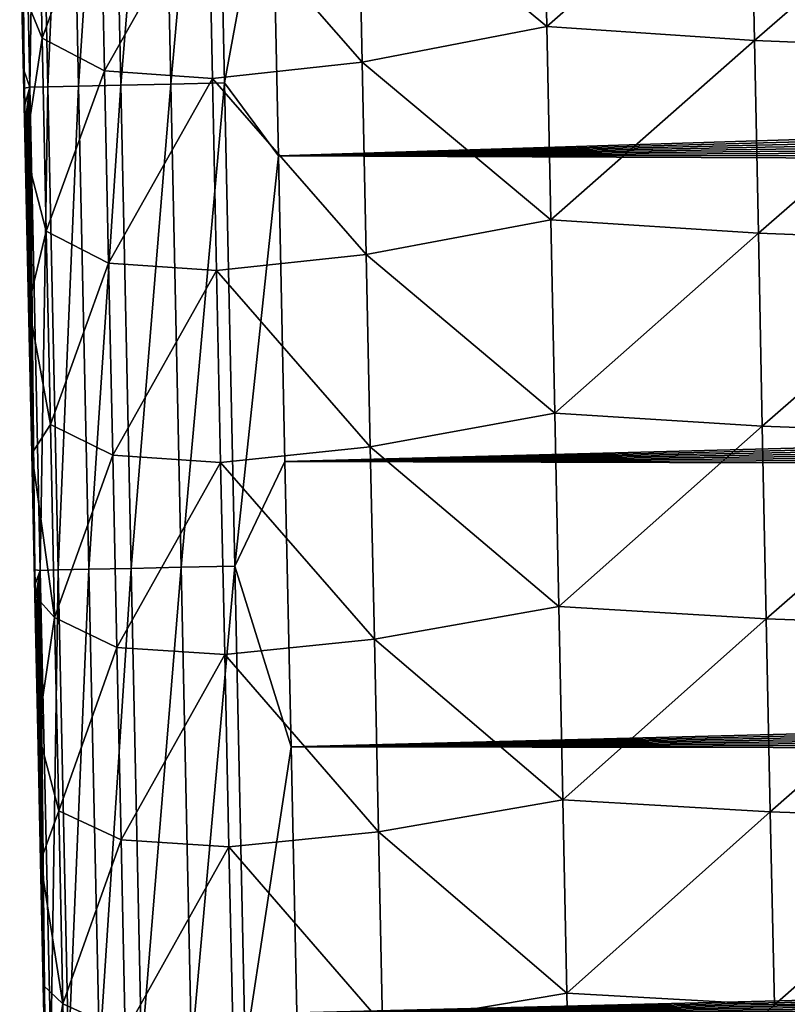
# Model space of a CAD drawing. Header units: metres. Extents: x -26 to 26, y -119 to 32.
# Tile 51 of 208: x -14.96 to -12.8, y -97.16 to -94.4. Entities that reach past the tile are written whole.
import ezdxf

# ---------------------------------------------------------------- set-up
doc = ezdxf.new("R2010")
doc.units = ezdxf.units.M
doc.layers.add('solid_13_411_041_XXX', color=7, linetype='CONTINUOUS')

msp = doc.modelspace()

# ---------------------------------------------------------------- linework, layer by layer
at = {"layer": 'solid_13_411_041_XXX'}
for points in [[(-14.703676, -93.2258, 144.9935), (-14.821971, -93.22831, 144.875427), (-14.793224, -94.584007, 144.875488)], [(-14.674926, -94.581474, 144.993591), (-14.703676, -93.2258, 144.9935), (-14.793224, -94.584007, 144.875488)], [(-14.563117, -93.222816, 145.07959), (-14.703676, -93.2258, 144.9935), (-14.674926, -94.581474, 144.993591)], [(-14.534355, -94.578468, 145.079697), (-14.563117, -93.222816, 145.07959), (-14.674926, -94.581474, 144.993591)], [(-14.412887, -93.219635, 145.129532), (-14.563117, -93.222816, 145.07959), (-14.534355, -94.578468, 145.079697)], [(-14.384111, -94.575256, 145.129639), (-14.412887, -93.219635, 145.129532), (-14.534355, -94.578468, 145.079697)], [(-14.252382, -93.859932, 145.144974), (-14.412887, -93.219635, 145.129532), (-14.384111, -94.575256, 145.129639)], [(-14.908351, -93.230148, 144.735001), (-14.958597, -93.231224, 144.584793), (-14.92983, -94.586952, 144.584808)], [(-14.958597, -93.231224, 144.584793), (-14.949546, -94.397316, 144.437149), (-14.948511, -94.445892, 144.437149)], [(-14.958597, -93.231224, 144.584793), (-14.948511, -94.445892, 144.437149), (-14.947482, -94.494141, 144.437149)], [(-14.958597, -93.231224, 144.584793), (-14.947482, -94.494141, 144.437149), (-14.946461, -94.542076, 144.437149)], [(-14.92983, -94.586952, 144.584808), (-14.958597, -93.231224, 144.584793), (-14.946461, -94.542076, 144.437149)], [(-14.879599, -94.585861, 144.735031), (-14.908351, -93.230148, 144.735001), (-14.92983, -94.586952, 144.584808)], [(-14.821971, -93.22831, 144.875427), (-14.908351, -93.230148, 144.735001), (-14.879599, -94.585861, 144.735031)], [(-14.793224, -94.584007, 144.875488), (-14.821971, -93.22831, 144.875427), (-14.879599, -94.585861, 144.735031)], [(-14.232795, -94.779755, 145.145065), (-14.252382, -93.859932, 145.144974), (-14.384111, -94.575256, 145.129639)], [(14.251861, -93.885872, 145.144989), (-14.252382, -93.859932, 145.144974), (-14.232795, -94.779755, 145.145065)], [(14.251861, -93.885872, 145.144989), (-14.232795, -94.779755, 145.145065), (14.249102, -94.015755, 145.144989)], [(-14.008972, -93.976913, 139.945023), (-13.490928, -93.87426, 139.523193), (-13.479749, -94.416557, 139.527847)], [(-13.479749, -94.416557, 139.527847), (-13.490928, -93.87426, 139.523193), (-12.907828, -93.91523, 139.221313)], [(-14.907638, -93.90786, 141.651138), (-14.89596, -94.449646, 141.654846), (-14.953099, -94.307411, 142.245163)], [(-14.732266, -94.002098, 141.047241), (-14.89596, -94.449646, 141.654846), (-14.907638, -93.90786, 141.651138)], [(-13.479749, -94.416557, 139.527847), (-12.907828, -93.91523, 139.221313), (-12.896911, -94.456154, 139.226105)], [(-12.896911, -94.456154, 139.226105), (-12.907828, -93.91523, 139.221313), (-12.302778, -93.940414, 139.048508)], [(-12.896911, -94.456154, 139.226105), (-12.302778, -93.940414, 139.048508), (-12.292122, -94.480354, 139.05336)], [(-14.429241, -94.024467, 140.465302), (-14.008972, -93.976913, 139.945023), (-13.997631, -94.516655, 139.949478)], [(-13.997631, -94.516655, 139.949478), (-14.008972, -93.976913, 139.945023), (-13.479749, -94.416557, 139.527847)], [(-14.720678, -94.541359, 141.051208), (-14.89596, -94.449646, 141.654846), (-14.732266, -94.002098, 141.047241)], [(-14.720678, -94.541359, 141.051208), (-14.732266, -94.002098, 141.047241), (-14.429241, -94.024467, 140.465302)], [(-14.720678, -94.541359, 141.051208), (-14.429241, -94.024467, 140.465302), (-14.417765, -94.563057, 140.469513)], [(-14.417765, -94.563057, 140.469513), (-14.429241, -94.024467, 140.465302), (-13.997631, -94.516655, 139.949478)], [(14.249102, -94.015755, 145.144989), (-14.232795, -94.779755, 145.145065), (14.246366, -94.144432, 145.145004)], [(14.246366, -94.144432, 145.145004), (-14.232795, -94.779755, 145.145065), (14.243652, -94.271935, 145.14502)], [(14.243652, -94.271935, 145.14502), (-14.232795, -94.779755, 145.145065), (14.240961, -94.398308, 145.14502)], [(-14.953099, -94.307411, 142.245163), (-14.943279, -94.762756, 142.248138), (-14.950587, -94.348412, 144.437149)], [(-14.89596, -94.449646, 141.654846), (-14.943279, -94.762756, 142.248138), (-14.953099, -94.307411, 142.245163)], [(-14.943279, -94.762756, 142.248138), (-14.949546, -94.397316, 144.437149), (-14.950587, -94.348412, 144.437149)], [(-14.943279, -94.762756, 142.248138), (-14.948511, -94.445892, 144.437149), (-14.949546, -94.397316, 144.437149)], [(14.240961, -94.398308, 145.14502), (-14.232795, -94.779755, 145.145065), (14.238295, -94.523468, 145.145035)], [(-13.997631, -94.516655, 139.949478), (-13.479749, -94.416557, 139.527847), (-13.468506, -94.958885, 139.532516)], [(-13.468506, -94.958885, 139.532516), (-13.479749, -94.416557, 139.527847), (-12.896911, -94.456154, 139.226105)], [(-14.943279, -94.762756, 142.248138), (-14.947482, -94.494141, 144.437149), (-14.948511, -94.445892, 144.437149)], [(-14.89596, -94.449646, 141.654846), (-14.884257, -94.991455, 141.658661), (-14.943279, -94.762756, 142.248138)], [(-14.720678, -94.541359, 141.051208), (-14.884257, -94.991455, 141.658661), (-14.89596, -94.449646, 141.654846)], [(-13.468506, -94.958885, 139.532516), (-12.896911, -94.456154, 139.226105), (-12.885909, -94.997101, 139.230896)], [(-12.885909, -94.997101, 139.230896), (-12.896911, -94.456154, 139.226105), (-12.292122, -94.480354, 139.05336)], [(-14.943279, -94.762756, 142.248138), (-14.946461, -94.542076, 144.437149), (-14.947482, -94.494141, 144.437149)], [(-12.885909, -94.997101, 139.230896), (-12.292122, -94.480354, 139.05336), (-12.281363, -95.020302, 139.058212)], [(-14.417765, -94.563057, 140.469513), (-13.997631, -94.516655, 139.949478), (-13.986241, -95.056427, 139.953964)], [(14.238295, -94.523468, 145.145035), (-14.232795, -94.779755, 145.145065), (14.235651, -94.647369, 145.14505)], [(-13.986241, -95.056427, 139.953964), (-13.997631, -94.516655, 139.949478), (-13.468506, -94.958885, 139.532516)], [(-14.943279, -94.762756, 142.248138), (-14.945444, -94.589699, 144.437149), (-14.946461, -94.542076, 144.437149)], [(-14.92983, -94.586952, 144.584808), (-14.946461, -94.542076, 144.437149), (-14.945444, -94.589699, 144.437149)], [(-14.709063, -95.080643, 141.055252), (-14.884257, -94.991455, 141.658661), (-14.720678, -94.541359, 141.051208)], [(-14.709063, -95.080643, 141.055252), (-14.720678, -94.541359, 141.051208), (-14.417765, -94.563057, 140.469513)], [(-14.709063, -95.080643, 141.055252), (-14.417765, -94.563057, 140.469513), (-14.406253, -95.101692, 140.473785)], [(-14.534355, -94.578468, 145.079697), (-14.674926, -94.581474, 144.993591), (-14.645913, -95.937141, 144.993683)], [(-14.505335, -95.934113, 145.079803), (-14.534355, -94.578468, 145.079697), (-14.645913, -95.937141, 144.993683)], [(-14.384111, -94.575256, 145.129639), (-14.534355, -94.578468, 145.079697), (-14.505335, -95.934113, 145.079803)], [(-14.355081, -95.930878, 145.129761), (-14.384111, -94.575256, 145.129639), (-14.505335, -95.934113, 145.079803)], [(-14.406253, -95.101692, 140.473785), (-14.417765, -94.563057, 140.469513), (-13.986241, -95.056427, 139.953964)], [(-14.232795, -94.779755, 145.145065), (-14.384111, -94.575256, 145.129639), (-14.355081, -95.930878, 145.129761)], [(-14.92983, -94.586952, 144.584808), (-14.945444, -94.589699, 144.437149), (-14.944435, -94.637032, 144.437149)], [(-14.943279, -94.762756, 142.248138), (-14.944435, -94.637032, 144.437149), (-14.945444, -94.589699, 144.437149)], [(-14.92983, -94.586952, 144.584808), (-14.944435, -94.637032, 144.437149), (-14.943431, -94.684074, 144.437149)], [(-14.92983, -94.586952, 144.584808), (-14.943431, -94.684074, 144.437149), (-14.942432, -94.730843, 144.437149)], [(-14.92983, -94.586952, 144.584808), (-14.942432, -94.730843, 144.437149), (-14.941439, -94.777351, 144.437149)], [(-14.92983, -94.586952, 144.584808), (-14.941439, -94.777351, 144.437149), (-14.940451, -94.823601, 144.437149)], [(-14.92983, -94.586952, 144.584808), (-14.940451, -94.823601, 144.437149), (-14.939468, -94.869606, 144.437149)], [(-14.92983, -94.586952, 144.584808), (-14.939468, -94.869606, 144.437149), (-14.93849, -94.915375, 144.437149)], [(-14.92983, -94.586952, 144.584808), (-14.93849, -94.915375, 144.437149), (-14.937518, -94.960808, 144.437149)], [(-14.92983, -94.586952, 144.584808), (-14.937518, -94.960808, 144.437149), (-14.936554, -95.005898, 144.437149)], [(-14.92983, -94.586952, 144.584808), (-14.936554, -95.005898, 144.437149), (-14.935596, -95.050674, 144.437149)], [(-14.92983, -94.586952, 144.584808), (-14.935596, -95.050674, 144.437149), (-14.934645, -95.095139, 144.437149)], [(-14.92983, -94.586952, 144.584808), (-14.934645, -95.095139, 144.437149), (-14.933699, -95.139328, 144.437164)], [(-14.92983, -94.586952, 144.584808), (-14.933699, -95.139328, 144.437164), (-14.932758, -95.18325, 144.437164)], [(-14.92983, -94.586952, 144.584808), (-14.932758, -95.18325, 144.437164), (-14.931823, -95.226929, 144.437164)], [(-14.92983, -94.586952, 144.584808), (-14.931823, -95.226929, 144.437164), (-14.930892, -95.270378, 144.437164)], [(-14.92983, -94.586952, 144.584808), (-14.930892, -95.270378, 144.437164), (-14.929965, -95.313622, 144.437164)], [(-14.92983, -94.586952, 144.584808), (-14.929965, -95.313622, 144.437164), (-14.929042, -95.356682, 144.437164)], [(-14.879599, -94.585861, 144.735031), (-14.92983, -94.586952, 144.584808), (-14.900805, -95.94265, 144.584854)], [(-14.92983, -94.586952, 144.584808), (-14.929042, -95.356682, 144.437164), (-14.928123, -95.399567, 144.437164)], [(-14.92983, -94.586952, 144.584808), (-14.928123, -95.399567, 144.437164), (-14.927206, -95.442299, 144.437164)], [(-14.92983, -94.586952, 144.584808), (-14.927206, -95.442299, 144.437164), (-14.926291, -95.484901, 144.437164)], [(-14.92983, -94.586952, 144.584808), (-14.926291, -95.484901, 144.437164), (-14.92538, -95.52739, 144.437164)], [(-14.92983, -94.586952, 144.584808), (-14.92538, -95.52739, 144.437164), (-14.924473, -95.569672, 144.437164)], [(-14.92983, -94.586952, 144.584808), (-14.924473, -95.569672, 144.437164), (-14.92357, -95.611702, 144.437164)], [(-14.92983, -94.586952, 144.584808), (-14.92357, -95.611702, 144.437164), (-14.922672, -95.653488, 144.437164)], [(-14.92983, -94.586952, 144.584808), (-14.922672, -95.653488, 144.437164), (-14.92178, -95.695061, 144.437164)], [(-14.92983, -94.586952, 144.584808), (-14.92178, -95.695061, 144.437164), (-14.92089, -95.736435, 144.43718)], [(-14.92983, -94.586952, 144.584808), (-14.92089, -95.736435, 144.43718), (-14.920005, -95.777634, 144.43718)], [(-14.92983, -94.586952, 144.584808), (-14.920005, -95.777634, 144.43718), (-14.919123, -95.818672, 144.43718)], [(-14.92983, -94.586952, 144.584808), (-14.919123, -95.818672, 144.43718), (-14.918242, -95.859566, 144.43718)], [(-14.92983, -94.586952, 144.584808), (-14.918242, -95.859566, 144.43718), (-14.917366, -95.900345, 144.43718)], [(-14.92983, -94.586952, 144.584808), (-14.917366, -95.900345, 144.43718), (-14.916491, -95.941017, 144.43718)], [(-14.900805, -95.94265, 144.584854), (-14.92983, -94.586952, 144.584808), (-14.916491, -95.941017, 144.43718)], [(-14.850585, -95.941559, 144.735092), (-14.879599, -94.585861, 144.735031), (-14.900805, -95.94265, 144.584854)], [(-14.793224, -94.584007, 144.875488), (-14.879599, -94.585861, 144.735031), (-14.850585, -95.941559, 144.735092)], [(-14.764215, -95.93969, 144.875565), (-14.793224, -94.584007, 144.875488), (-14.850585, -95.941559, 144.735092)], [(-14.674926, -94.581474, 144.993591), (-14.793224, -94.584007, 144.875488), (-14.764215, -95.93969, 144.875565)], [(-14.645913, -95.937141, 144.993683), (-14.674926, -94.581474, 144.993591), (-14.764215, -95.93969, 144.875565)], [(-14.943279, -94.762756, 142.248138), (-14.943431, -94.684074, 144.437149), (-14.944435, -94.637032, 144.437149)], [(14.235651, -94.647369, 145.14505), (-14.232795, -94.779755, 145.145065), (14.233032, -94.77005, 145.145065)], [(-14.943279, -94.762756, 142.248138), (-14.942432, -94.730843, 144.437149), (-14.943431, -94.684074, 144.437149)], [(-14.943279, -94.762756, 142.248138), (-14.941439, -94.777351, 144.437149), (-14.942432, -94.730843, 144.437149)], [(-14.943279, -94.762756, 142.248138), (-14.933867, -95.19841, 142.251068), (-14.941439, -94.777351, 144.437149)], [(-14.884257, -94.991455, 141.658661), (-14.933867, -95.19841, 142.251068), (-14.943279, -94.762756, 142.248138)], [(14.233032, -94.77005, 145.145065), (-14.232795, -94.779755, 145.145065), (14.230436, -94.891541, 145.145065)], [(-14.933867, -95.19841, 142.251068), (-14.940451, -94.823601, 144.437149), (-14.941439, -94.777351, 144.437149)], [(-14.214422, -95.637619, 145.145126), (-14.232795, -94.779755, 145.145065), (-14.355081, -95.930878, 145.129761)], [(14.230436, -94.891541, 145.145065), (-14.232795, -94.779755, 145.145065), (-14.214422, -95.637619, 145.145126)], [(-14.933867, -95.19841, 142.251068), (-14.939468, -94.869606, 144.437149), (-14.940451, -94.823601, 144.437149)], [(-14.933867, -95.19841, 142.251068), (-14.93849, -94.915375, 144.437149), (-14.939468, -94.869606, 144.437149)], [(14.230436, -94.891541, 145.145065), (-14.214422, -95.637619, 145.145126), (14.227863, -95.011871, 145.145081)], [(-14.933867, -95.19841, 142.251068), (-14.937518, -94.960808, 144.437149), (-14.93849, -94.915375, 144.437149)], [(-14.933867, -95.19841, 142.251068), (-14.936554, -95.005898, 144.437149), (-14.937518, -94.960808, 144.437149)], [(-13.986241, -95.056427, 139.953964), (-13.468506, -94.958885, 139.532516), (-13.457197, -95.501266, 139.537216)], [(-13.457197, -95.501266, 139.537216), (-13.468506, -94.958885, 139.532516), (-12.885909, -94.997101, 139.230896)], [(-14.884257, -94.991455, 141.658661), (-14.872528, -95.533279, 141.662567), (-14.933867, -95.19841, 142.251068)], [(-14.709063, -95.080643, 141.055252), (-14.872528, -95.533279, 141.662567), (-14.884257, -94.991455, 141.658661)], [(-14.933867, -95.19841, 142.251068), (-14.935596, -95.050674, 144.437149), (-14.936554, -95.005898, 144.437149)], [(14.227863, -95.011871, 145.145081), (-14.214422, -95.637619, 145.145126), (14.225312, -95.131081, 145.145096)], [(-13.457197, -95.501266, 139.537216), (-12.885909, -94.997101, 139.230896), (-12.874823, -95.538094, 139.235703)], [(-12.874823, -95.538094, 139.235703), (-12.885909, -94.997101, 139.230896), (-12.281363, -95.020302, 139.058212)], [(-12.874823, -95.538094, 139.235703), (-12.281363, -95.020302, 139.058212), (-12.270496, -95.56028, 139.06308)], [(-14.933867, -95.19841, 142.251068), (-14.934645, -95.095139, 144.437149), (-14.935596, -95.050674, 144.437149)], [(-14.406253, -95.101692, 140.473785), (-13.986241, -95.056427, 139.953964), (-13.974803, -95.596268, 139.958481)], [(-13.974803, -95.596268, 139.958481), (-13.986241, -95.056427, 139.953964), (-13.457197, -95.501266, 139.537216)], [(-14.933867, -95.19841, 142.251068), (-14.933699, -95.139328, 144.437164), (-14.934645, -95.095139, 144.437149)], [(-14.697418, -95.619972, 141.059372), (-14.872528, -95.533279, 141.662567), (-14.709063, -95.080643, 141.055252)], [(-14.697418, -95.619972, 141.059372), (-14.709063, -95.080643, 141.055252), (-14.406253, -95.101692, 140.473785)], [(-14.697418, -95.619972, 141.059372), (-14.406253, -95.101692, 140.473785), (-14.394706, -95.640381, 140.478119)], [(-14.394706, -95.640381, 140.478119), (-14.406253, -95.101692, 140.473785), (-13.974803, -95.596268, 139.958481)], [(14.225312, -95.131081, 145.145096), (-14.214422, -95.637619, 145.145126), (14.222783, -95.249207, 145.145096)], [(-14.933867, -95.19841, 142.251068), (-14.932758, -95.18325, 144.437164), (-14.933699, -95.139328, 144.437164)], [(-14.933867, -95.19841, 142.251068), (-14.931823, -95.226929, 144.437164), (-14.932758, -95.18325, 144.437164)], [(-14.933867, -95.19841, 142.251068), (-14.924857, -95.6147, 142.253937), (-14.931823, -95.226929, 144.437164)], [(-14.872528, -95.533279, 141.662567), (-14.924857, -95.6147, 142.253937), (-14.933867, -95.19841, 142.251068)], [(-14.924857, -95.6147, 142.253937), (-14.930892, -95.270378, 144.437164), (-14.931823, -95.226929, 144.437164)], [(-14.924857, -95.6147, 142.253937), (-14.929965, -95.313622, 144.437164), (-14.930892, -95.270378, 144.437164)], [(14.222783, -95.249207, 145.145096), (-14.214422, -95.637619, 145.145126), (14.220274, -95.366264, 145.145111)], [(-14.924857, -95.6147, 142.253937), (-14.929042, -95.356682, 144.437164), (-14.929965, -95.313622, 144.437164)], [(-14.924857, -95.6147, 142.253937), (-14.928123, -95.399567, 144.437164), (-14.929042, -95.356682, 144.437164)], [(14.220274, -95.366264, 145.145111), (-14.214422, -95.637619, 145.145126), (14.217787, -95.482246, 145.145126)], [(-14.924857, -95.6147, 142.253937), (-14.927206, -95.442299, 144.437164), (-14.928123, -95.399567, 144.437164)], [(-14.924857, -95.6147, 142.253937), (-14.926291, -95.484901, 144.437164), (-14.927206, -95.442299, 144.437164)], [(-14.924857, -95.6147, 142.253937), (-14.92538, -95.52739, 144.437164), (-14.926291, -95.484901, 144.437164)], [(14.217787, -95.482246, 145.145126), (-14.214422, -95.637619, 145.145126), (14.215323, -95.597069, 145.145126)], [(-13.974803, -95.596268, 139.958481), (-13.457197, -95.501266, 139.537216), (-13.445822, -96.043709, 139.541946)], [(-13.445822, -96.043709, 139.541946), (-13.457197, -95.501266, 139.537216), (-12.874823, -95.538094, 139.235703)], [(-14.924857, -95.6147, 142.253937), (-14.924473, -95.569672, 144.437164), (-14.92538, -95.52739, 144.437164)], [(-14.872528, -95.533279, 141.662567), (-14.860774, -96.075134, 141.66658), (-14.924857, -95.6147, 142.253937)], [(-14.697418, -95.619972, 141.059372), (-14.860774, -96.075134, 141.66658), (-14.872528, -95.533279, 141.662567)], [(-13.445822, -96.043709, 139.541946), (-12.874823, -95.538094, 139.235703), (-12.863648, -96.079124, 139.240509)], [(-12.863648, -96.079124, 139.240509), (-12.874823, -95.538094, 139.235703), (-12.270496, -95.56028, 139.06308)], [(-14.924857, -95.6147, 142.253937), (-14.92357, -95.611702, 144.437164), (-14.924473, -95.569672, 144.437164)], [(-12.863648, -96.079124, 139.240509), (-12.270496, -95.56028, 139.06308), (-12.259523, -96.100281, 139.067932)], [(-14.394706, -95.640381, 140.478119), (-13.974803, -95.596268, 139.958481), (-13.963316, -96.136169, 139.963043)], [(14.215323, -95.597069, 145.145126), (-14.214422, -95.637619, 145.145126), (14.212881, -95.710747, 145.145142)], [(-13.963316, -96.136169, 139.963043), (-13.974803, -95.596268, 139.958481), (-13.445822, -96.043709, 139.541946)], [(-14.924857, -95.6147, 142.253937), (-14.922672, -95.653488, 144.437164), (-14.92357, -95.611702, 144.437164)], [(-14.924857, -95.6147, 142.253937), (-14.916223, -96.013, 142.25676), (-14.922672, -95.653488, 144.437164)], [(-14.860774, -96.075134, 141.66658), (-14.916223, -96.013, 142.25676), (-14.924857, -95.6147, 142.253937)], [(-14.685747, -96.159355, 141.063568), (-14.860774, -96.075134, 141.66658), (-14.697418, -95.619972, 141.059372)], [(-14.685747, -96.159355, 141.063568), (-14.697418, -95.619972, 141.059372), (-14.394706, -95.640381, 140.478119)], [(-14.916223, -96.013, 142.25676), (-14.92178, -95.695061, 144.437164), (-14.922672, -95.653488, 144.437164)], [(-14.685747, -96.159355, 141.063568), (-14.394706, -95.640381, 140.478119), (-14.383122, -96.179123, 140.482498)], [(-14.383122, -96.179123, 140.482498), (-14.394706, -95.640381, 140.478119), (-13.963316, -96.136169, 139.963043)], [(-14.197192, -96.437782, 145.145203), (-14.214422, -95.637619, 145.145126), (-14.355081, -95.930878, 145.129761)], [(14.212881, -95.710747, 145.145142), (-14.214422, -95.637619, 145.145126), (-14.197192, -96.437782, 145.145203)], [(-14.916223, -96.013, 142.25676), (-14.92089, -95.736435, 144.43718), (-14.92178, -95.695061, 144.437164)], [(14.212881, -95.710747, 145.145142), (-14.197192, -96.437782, 145.145203), (14.210462, -95.823311, 145.145142)], [(-14.916223, -96.013, 142.25676), (-14.920005, -95.777634, 144.43718), (-14.92089, -95.736435, 144.43718)], [(-14.916223, -96.013, 142.25676), (-14.919123, -95.818672, 144.43718), (-14.920005, -95.777634, 144.43718)], [(-14.916223, -96.013, 142.25676), (-14.918242, -95.859566, 144.43718), (-14.919123, -95.818672, 144.43718)], [(14.210462, -95.823311, 145.145142), (-14.197192, -96.437782, 145.145203), (14.208063, -95.934807, 145.145157)], [(-14.916223, -96.013, 142.25676), (-14.917366, -95.900345, 144.43718), (-14.918242, -95.859566, 144.43718)], [(-14.916223, -96.013, 142.25676), (-14.916491, -95.941017, 144.43718), (-14.917366, -95.900345, 144.43718)], [(-14.505335, -95.934113, 145.079803), (-14.645913, -95.937141, 144.993683), (-14.616627, -97.292816, 144.99379)], [(-14.476044, -97.289764, 145.07991), (-14.505335, -95.934113, 145.079803), (-14.616627, -97.292816, 144.99379)], [(-14.355081, -95.930878, 145.129761), (-14.505335, -95.934113, 145.079803), (-14.476044, -97.289764, 145.07991)], [(-14.325784, -97.286499, 145.129868), (-14.355081, -95.930878, 145.129761), (-14.476044, -97.289764, 145.07991)], [(-14.197192, -96.437782, 145.145203), (-14.355081, -95.930878, 145.129761), (-14.325784, -97.286499, 145.129868)], [(-14.916223, -96.013, 142.25676), (-14.915617, -95.981606, 144.43718), (-14.916491, -95.941017, 144.43718)], [(-14.900805, -95.94265, 144.584854), (-14.916491, -95.941017, 144.43718), (-14.915617, -95.981606, 144.43718)], [(-14.900805, -95.94265, 144.584854), (-14.915617, -95.981606, 144.43718), (-14.914744, -96.022133, 144.43718)], [(-14.900805, -95.94265, 144.584854), (-14.914744, -96.022133, 144.43718), (-14.913873, -96.062622, 144.43718)], [(-14.900805, -95.94265, 144.584854), (-14.913873, -96.062622, 144.43718), (-14.913001, -96.103081, 144.43718)], [(-14.900805, -95.94265, 144.584854), (-14.913001, -96.103081, 144.43718), (-14.912131, -96.143456, 144.43718)], [(-14.900805, -95.94265, 144.584854), (-14.912131, -96.143456, 144.43718), (-14.911264, -96.183678, 144.43718)], [(-14.900805, -95.94265, 144.584854), (-14.911264, -96.183678, 144.43718), (-14.9104, -96.223755, 144.437195)], [(-14.900805, -95.94265, 144.584854), (-14.9104, -96.223755, 144.437195), (-14.909539, -96.263695, 144.437195)], [(-14.900805, -95.94265, 144.584854), (-14.909539, -96.263695, 144.437195), (-14.90868, -96.303535, 144.437195)], [(-14.900805, -95.94265, 144.584854), (-14.90868, -96.303535, 144.437195), (-14.907823, -96.343277, 144.437195)], [(-14.900805, -95.94265, 144.584854), (-14.907823, -96.343277, 144.437195), (-14.906966, -96.38295, 144.437195)], [(-14.900805, -95.94265, 144.584854), (-14.906966, -96.38295, 144.437195), (-14.906112, -96.422562, 144.437195)], [(-14.900805, -95.94265, 144.584854), (-14.906112, -96.422562, 144.437195), (-14.905257, -96.462128, 144.437195)], [(-14.900805, -95.94265, 144.584854), (-14.905257, -96.462128, 144.437195), (-14.904403, -96.501678, 144.437195)], [(-14.900805, -95.94265, 144.584854), (-14.904403, -96.501678, 144.437195), (-14.903549, -96.541229, 144.437195)], [(-14.900805, -95.94265, 144.584854), (-14.903549, -96.541229, 144.437195), (-14.902694, -96.580788, 144.437195)], [(-14.900805, -95.94265, 144.584854), (-14.902694, -96.580788, 144.437195), (-14.901838, -96.620384, 144.43721)], [(-14.900805, -95.94265, 144.584854), (-14.901838, -96.620384, 144.43721), (-14.900982, -96.660019, 144.43721)], [(-14.900805, -95.94265, 144.584854), (-14.900982, -96.660019, 144.43721), (-14.900124, -96.699707, 144.43721)], [(-14.850585, -95.941559, 144.735092), (-14.900805, -95.94265, 144.584854), (-14.871509, -97.298386, 144.584915)], [(-14.900805, -95.94265, 144.584854), (-14.900124, -96.699707, 144.43721), (-14.899266, -96.739357, 144.43721)], [(-14.900805, -95.94265, 144.584854), (-14.899266, -96.739357, 144.43721), (-14.898409, -96.778984, 144.43721)], [(-14.900805, -95.94265, 144.584854), (-14.898409, -96.778984, 144.43721), (-14.897552, -96.818588, 144.43721)], [(-14.900805, -95.94265, 144.584854), (-14.897552, -96.818588, 144.43721), (-14.896695, -96.858177, 144.43721)], [(-14.900805, -95.94265, 144.584854), (-14.896695, -96.858177, 144.43721), (-14.895838, -96.897751, 144.43721)], [(-14.900805, -95.94265, 144.584854), (-14.895838, -96.897751, 144.43721), (-14.894981, -96.937325, 144.437225)], [(-14.900805, -95.94265, 144.584854), (-14.894981, -96.937325, 144.437225), (-14.894124, -96.976891, 144.437225)], [(-14.900805, -95.94265, 144.584854), (-14.894124, -96.976891, 144.437225), (-14.893267, -97.016464, 144.437225)], [(-14.900805, -95.94265, 144.584854), (-14.893267, -97.016464, 144.437225), (-14.892408, -97.056046, 144.437225)], [(-14.900805, -95.94265, 144.584854), (-14.892408, -97.056046, 144.437225), (-14.89155, -97.095642, 144.437225)], [(-14.900805, -95.94265, 144.584854), (-14.89155, -97.095642, 144.437225), (-14.890692, -97.135262, 144.437225)], [(-14.900805, -95.94265, 144.584854), (-14.890692, -97.135262, 144.437225), (-14.889832, -97.174911, 144.437225)], [(-14.900805, -95.94265, 144.584854), (-14.889832, -97.174911, 144.437225), (-14.88897, -97.214584, 144.437225)], [(-14.900805, -95.94265, 144.584854), (-14.88897, -97.214584, 144.437225), (-14.888109, -97.254295, 144.437241)], [(-14.900805, -95.94265, 144.584854), (-14.888109, -97.254295, 144.437241), (-14.887247, -97.294037, 144.437241)], [(-14.871509, -97.298386, 144.584915), (-14.900805, -95.94265, 144.584854), (-14.887247, -97.294037, 144.437241)], [(-14.821296, -97.297287, 144.735168), (-14.850585, -95.941559, 144.735092), (-14.871509, -97.298386, 144.584915)], [(-14.764215, -95.93969, 144.875565), (-14.850585, -95.941559, 144.735092), (-14.821296, -97.297287, 144.735168)], [(-14.734929, -97.295395, 144.875656), (-14.764215, -95.93969, 144.875565), (-14.821296, -97.297287, 144.735168)], [(-14.645913, -95.937141, 144.993683), (-14.764215, -95.93969, 144.875565), (-14.734929, -97.295395, 144.875656)], [(-14.616627, -97.292816, 144.99379), (-14.645913, -95.937141, 144.993683), (-14.734929, -97.295395, 144.875656)], [(14.208063, -95.934807, 145.145157), (-14.197192, -96.437782, 145.145203), (14.205685, -96.04525, 145.145172)], [(-14.916223, -96.013, 142.25676), (-14.914744, -96.022133, 144.43718), (-14.915617, -95.981606, 144.43718)], [(-14.916223, -96.013, 142.25676), (-14.907954, -96.393829, 142.259521), (-14.914744, -96.022133, 144.43718)], [(-14.860774, -96.075134, 141.66658), (-14.907954, -96.393829, 142.259521), (-14.916223, -96.013, 142.25676)], [(-14.907954, -96.393829, 142.259521), (-14.913873, -96.062622, 144.43718), (-14.914744, -96.022133, 144.43718)], [(-13.963316, -96.136169, 139.963043), (-13.445822, -96.043709, 139.541946), (-13.434379, -96.586182, 139.546692)], [(-13.434379, -96.586182, 139.546692), (-13.445822, -96.043709, 139.541946), (-12.863648, -96.079124, 139.240509)], [(-14.907954, -96.393829, 142.259521), (-14.913001, -96.103081, 144.43718), (-14.913873, -96.062622, 144.43718)], [(14.205685, -96.04525, 145.145172), (-14.197192, -96.437782, 145.145203), (14.203327, -96.154678, 145.145172)], [(-14.860774, -96.075134, 141.66658), (-14.848994, -96.617027, 141.6707), (-14.907954, -96.393829, 142.259521)], [(-14.685747, -96.159355, 141.063568), (-14.848994, -96.617027, 141.6707), (-14.860774, -96.075134, 141.66658)], [(-13.434379, -96.586182, 139.546692), (-12.863648, -96.079124, 139.240509), (-12.852387, -96.620186, 139.245331)], [(-12.852387, -96.620186, 139.245331), (-12.863648, -96.079124, 139.240509), (-12.259523, -96.100281, 139.067932)], [(-14.907954, -96.393829, 142.259521), (-14.912131, -96.143456, 144.43718), (-14.913001, -96.103081, 144.43718)], [(-12.852387, -96.620186, 139.245331), (-12.259523, -96.100281, 139.067932), (-12.248441, -96.640282, 139.0728)], [(-14.907954, -96.393829, 142.259521), (-14.911264, -96.183678, 144.43718), (-14.912131, -96.143456, 144.43718)], [(-14.383122, -96.179123, 140.482498), (-13.963316, -96.136169, 139.963043), (-13.951779, -96.676102, 139.967651)], [(14.203327, -96.154678, 145.145172), (-14.197192, -96.437782, 145.145203), (14.20099, -96.263123, 145.145187)], [(-13.951779, -96.676102, 139.967651), (-13.963316, -96.136169, 139.963043), (-13.434379, -96.586182, 139.546692)], [(-14.674047, -96.698776, 141.067856), (-14.848994, -96.617027, 141.6707), (-14.685747, -96.159355, 141.063568)], [(-14.674047, -96.698776, 141.067856), (-14.685747, -96.159355, 141.063568), (-14.383122, -96.179123, 140.482498)], [(-14.674047, -96.698776, 141.067856), (-14.383122, -96.179123, 140.482498), (-14.371503, -96.717911, 140.486954)], [(-14.371503, -96.717911, 140.486954), (-14.383122, -96.179123, 140.482498), (-13.951779, -96.676102, 139.967651)], [(-14.907954, -96.393829, 142.259521), (-14.9104, -96.223755, 144.437195), (-14.911264, -96.183678, 144.43718)], [(-14.907954, -96.393829, 142.259521), (-14.909539, -96.263695, 144.437195), (-14.9104, -96.223755, 144.437195)], [(-14.907954, -96.393829, 142.259521), (-14.90868, -96.303535, 144.437195), (-14.909539, -96.263695, 144.437195)], [(14.20099, -96.263123, 145.145187), (-14.197192, -96.437782, 145.145203), (14.198671, -96.37059, 145.145187)], [(-14.907954, -96.393829, 142.259521), (-14.907823, -96.343277, 144.437195), (-14.90868, -96.303535, 144.437195)], [(-14.907954, -96.393829, 142.259521), (-14.906966, -96.38295, 144.437195), (-14.907823, -96.343277, 144.437195)], [(14.198671, -96.37059, 145.145187), (-14.197192, -96.437782, 145.145203), (14.196375, -96.477005, 145.145203)], [(-14.907954, -96.393829, 142.259521), (-14.906112, -96.422562, 144.437195), (-14.906966, -96.38295, 144.437195)], [(-14.907954, -96.393829, 142.259521), (-14.900033, -96.758102, 142.262222), (-14.906112, -96.422562, 144.437195)], [(-14.848994, -96.617027, 141.6707), (-14.900033, -96.758102, 142.262222), (-14.907954, -96.393829, 142.259521)], [(-14.900033, -96.758102, 142.262222), (-14.905257, -96.462128, 144.437195), (-14.906112, -96.422562, 144.437195)], [(-14.18103, -97.18441, 145.145264), (-14.197192, -96.437782, 145.145203), (-14.325784, -97.286499, 145.129868)], [(14.196375, -96.477005, 145.145203), (-14.197192, -96.437782, 145.145203), (-14.18103, -97.18441, 145.145264)], [(-14.900033, -96.758102, 142.262222), (-14.904403, -96.501678, 144.437195), (-14.905257, -96.462128, 144.437195)], [(14.196375, -96.477005, 145.145203), (-14.18103, -97.18441, 145.145264), (14.194098, -96.582359, 145.145218)], [(-14.900033, -96.758102, 142.262222), (-14.903549, -96.541229, 144.437195), (-14.904403, -96.501678, 144.437195)], [(-14.900033, -96.758102, 142.262222), (-14.902694, -96.580788, 144.437195), (-14.903549, -96.541229, 144.437195)], [(-14.900033, -96.758102, 142.262222), (-14.901838, -96.620384, 144.43721), (-14.902694, -96.580788, 144.437195)], [(14.194098, -96.582359, 145.145218), (-14.18103, -97.18441, 145.145264), (14.191843, -96.686676, 145.145218)], [(-13.951779, -96.676102, 139.967651), (-13.434379, -96.586182, 139.546692), (-13.422866, -97.128662, 139.551453)], [(-13.422866, -97.128662, 139.551453), (-13.434379, -96.586182, 139.546692), (-12.852387, -96.620186, 139.245331)], [(-14.900033, -96.758102, 142.262222), (-14.900982, -96.660019, 144.43721), (-14.901838, -96.620384, 144.43721)], [(-14.848994, -96.617027, 141.6707), (-14.837189, -97.158981, 141.674927), (-14.900033, -96.758102, 142.262222)], [(-14.674047, -96.698776, 141.067856), (-14.837189, -97.158981, 141.674927), (-14.848994, -96.617027, 141.6707)], [(-13.422866, -97.128662, 139.551453), (-12.852387, -96.620186, 139.245331), (-12.841036, -97.161232, 139.250168)], [(-12.841036, -97.161232, 139.250168), (-12.852387, -96.620186, 139.245331), (-12.248441, -96.640282, 139.0728)], [(-12.841036, -97.161232, 139.250168), (-12.248441, -96.640282, 139.0728), (-12.237247, -97.180283, 139.077667)], [(-14.900033, -96.758102, 142.262222), (-14.900124, -96.699707, 144.43721), (-14.900982, -96.660019, 144.43721)], [(-14.371503, -96.717911, 140.486954), (-13.951779, -96.676102, 139.967651), (-13.940193, -97.216042, 139.97229)], [(-13.940193, -97.216042, 139.97229), (-13.951779, -96.676102, 139.967651), (-13.422866, -97.128662, 139.551453)], [(-14.900033, -96.758102, 142.262222), (-14.899266, -96.739357, 144.43721), (-14.900124, -96.699707, 144.43721)], [(-14.662318, -97.238235, 141.07222), (-14.837189, -97.158981, 141.674927), (-14.674047, -96.698776, 141.067856)], [(-14.662318, -97.238235, 141.07222), (-14.674047, -96.698776, 141.067856), (-14.371503, -96.717911, 140.486954)], [(14.191843, -96.686676, 145.145218), (-14.18103, -97.18441, 145.145264), (14.189608, -96.789993, 145.145233)], [(-14.662318, -97.238235, 141.07222), (-14.371503, -96.717911, 140.486954), (-14.359847, -97.256721, 140.491455)], [(-14.359847, -97.256721, 140.491455), (-14.371503, -96.717911, 140.486954), (-13.940193, -97.216042, 139.97229)], [(-14.900033, -96.758102, 142.262222), (-14.898409, -96.778984, 144.43721), (-14.899266, -96.739357, 144.43721)], [(-14.900033, -96.758102, 142.262222), (-14.892445, -97.106567, 142.264847), (-14.898409, -96.778984, 144.43721)], [(-14.837189, -97.158981, 141.674927), (-14.892445, -97.106567, 142.264847), (-14.900033, -96.758102, 142.262222)], [(-14.892445, -97.106567, 142.264847), (-14.897552, -96.818588, 144.43721), (-14.898409, -96.778984, 144.43721)], [(14.189608, -96.789993, 145.145233), (-14.18103, -97.18441, 145.145264), (14.187391, -96.892334, 145.145233)], [(-14.892445, -97.106567, 142.264847), (-14.896695, -96.858177, 144.43721), (-14.897552, -96.818588, 144.43721)], [(-14.892445, -97.106567, 142.264847), (-14.895838, -96.897751, 144.43721), (-14.896695, -96.858177, 144.43721)], [(-14.892445, -97.106567, 142.264847), (-14.894981, -96.937325, 144.437225), (-14.895838, -96.897751, 144.43721)], [(14.187391, -96.892334, 145.145233), (-14.18103, -97.18441, 145.145264), (14.185195, -96.993713, 145.145248)], [(-14.892445, -97.106567, 142.264847), (-14.894124, -96.976891, 144.437225), (-14.894981, -96.937325, 144.437225)], [(-14.892445, -97.106567, 142.264847), (-14.893267, -97.016464, 144.437225), (-14.894124, -96.976891, 144.437225)], [(14.185195, -96.993713, 145.145248), (-14.18103, -97.18441, 145.145264), (14.183017, -97.09417, 145.145264)], [(-14.892445, -97.106567, 142.264847), (-14.892408, -97.056046, 144.437225), (-14.893267, -97.016464, 144.437225)], [(-14.892445, -97.106567, 142.264847), (-14.89155, -97.095642, 144.437225), (-14.892408, -97.056046, 144.437225)], [(14.183017, -97.09417, 145.145264), (-14.18103, -97.18441, 145.145264), (14.180857, -97.193726, 145.145264)], [(-14.892445, -97.106567, 142.264847), (-14.890692, -97.135262, 144.437225), (-14.89155, -97.095642, 144.437225)], [(-14.892445, -97.106567, 142.264847), (-14.885182, -97.439598, 142.26741), (-14.890692, -97.135262, 144.437225)], [(-14.837189, -97.158981, 141.674927), (-14.885182, -97.439598, 142.26741), (-14.892445, -97.106567, 142.264847)], [(-14.885182, -97.439598, 142.26741), (-14.889832, -97.174911, 144.437225), (-14.890692, -97.135262, 144.437225)], [(-13.940193, -97.216042, 139.97229), (-13.422866, -97.128662, 139.551453), (-13.411283, -97.671097, 139.556244)], [(-13.411283, -97.671097, 139.556244), (-13.422866, -97.128662, 139.551453), (-12.841036, -97.161232, 139.250168)], [(-14.837189, -97.158981, 141.674927), (-14.825358, -97.700996, 141.67926), (-14.885182, -97.439598, 142.26741)], [(-14.662318, -97.238235, 141.07222), (-14.825358, -97.700996, 141.67926), (-14.837189, -97.158981, 141.674927)]]:
    msp.add_3dface(points, dxfattribs=at)

doc.saveas('drawing.dxf')
